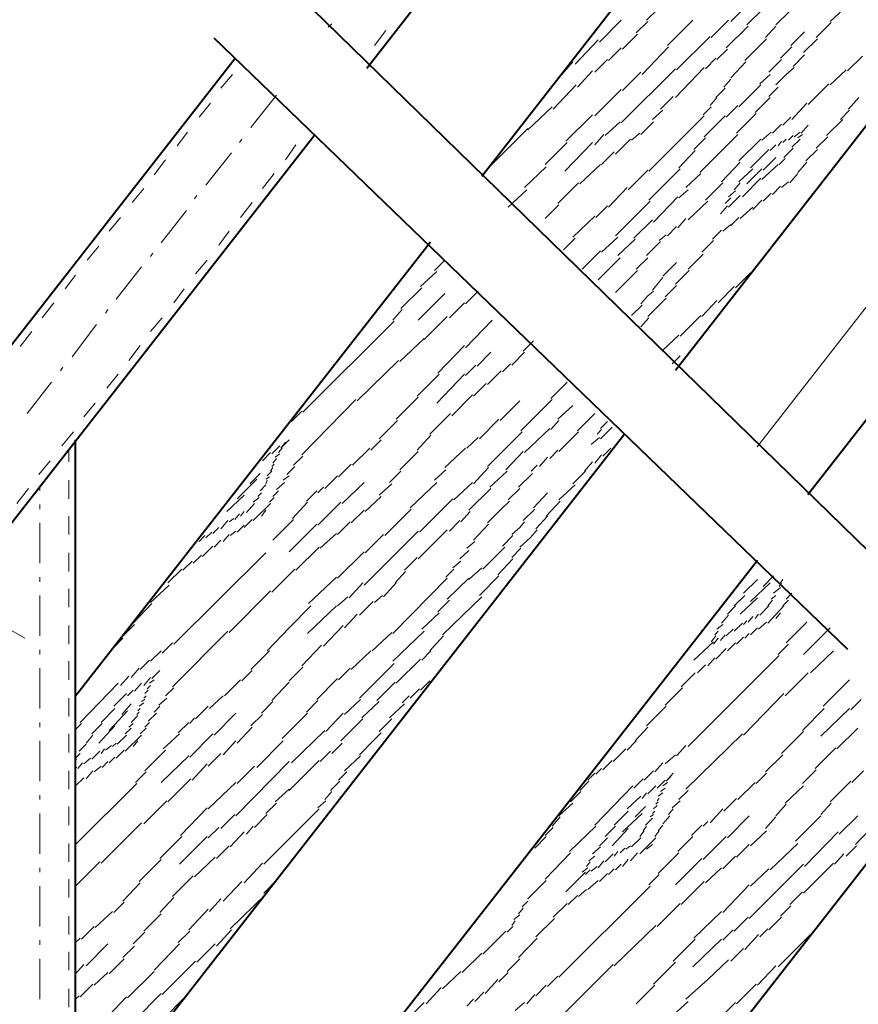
# Model space of a CAD drawing. Header units: millimetres. Extents: x 5545 to 136428, y -146986 to -36607.
# Tile 96 of 105: x 47473 to 47663, y -55594 to -55370. Entities that reach past the tile are written whole.
import ezdxf

# ---------------------------------------------------------------- set-up
doc = ezdxf.new("R2010")
doc.units = ezdxf.units.MM
doc.header["$LTSCALE"] = 8
doc.linetypes.add('DASHED2', pattern=[37.5, 25, -12.5])
doc.layers.add('1', color=7, linetype='Continuous')

msp = doc.modelspace()

# ---------------------------------------------------------------- linework, layer by layer
at = {"color": 7, "linetype": 'DASHED2', "lineweight": 40}
for p, q in [((47530.123, -55358.808), (47762.832, -55585.926)), ((47516.858, -55374.357), (47754.456, -55603.711))]:
    msp.add_line(p, q, dxfattribs=at)
at = {"layer": '1', "color": 7, "lineweight": 40}
for points in [[(48054.701, -54736.461), (47551.653, -55381.33)], [(47577.727, -55405.757), (47766.308, -55163.943)], [(47621.704, -55449.816), (47766.308, -55264.265)], [(47651.804, -55478.082), (47766.308, -55331.321)], [(47521.738, -55379.067), (47096.796, -55923.823)], [(47539.683, -55396.586), (47121.418, -55932.205)], [(47485.511, -55523.845), (47566.115, -55420.676)], [(47485.511, -55624.167), (47610.218, -55464.201)], [(47485.511, -55825.597), (47485.511, -55465.695)], [(47485.511, -55691.223), (47640.35, -55493.021)], [(47485.511, -55792.069), (47685.243, -55536.142)]]:
    msp.add_lwpolyline(points, dxfattribs=at)
at = {"layer": '1', "color": 7, "lineweight": 5}
for points in [[(47640.252, -55467.225), (47943.378, -55078.551)], [(47615.17, -55370.35), (47617.79, -55367.73)], [(47634.292, -55370.611), (47637.697, -55367.206)], [(47637.959, -55371.397), (47641.626, -55367.73)], [(47644.507, -55371.397), (47647.651, -55368.254)], [(47656.818, -55370.611), (47659.7, -55367.992)], [(47604.431, -55375.326), (47609.408, -55370.35)], [(47612.813, -55373.231), (47615.432, -55370.611)], [(47619.885, -55376.112), (47625.648, -55370.35)], [(47629.839, -55374.279), (47633.768, -55370.35)], [(47543.661, -55371.135), (47542.876, -55371.921)], [(47633.244, -55376.636), (47638.221, -55371.659)], [(47642.15, -55374.279), (47644.507, -55371.659)], [(47647.912, -55376.112), (47651.056, -55372.969)], [(47653.675, -55374.279), (47657.08, -55370.873)], [(47598.93, -55380.303), (47604.169, -55374.802)], [(47609.67, -55376.898), (47613.075, -55373.493)], [(47621.981, -55381.613), (47629.577, -55374.017)], [(47640.578, -55376.374), (47642.412, -55374.541)], [(47650.794, -55377.684), (47653.937, -55374.541)], [(47606.526, -55379.517), (47609.408, -55376.636)], [(47614.123, -55382.661), (47620.147, -55376.374)], [(47631.148, -55379.255), (47633.506, -55376.898)], [(47637.435, -55379.517), (47640.578, -55376.374)], [(47645.555, -55378.993), (47648.174, -55376.374)], [(47603.383, -55382.137), (47606.264, -55379.255)], [(47628.529, -55381.351), (47630.887, -55378.993)], [(47644.507, -55380.565), (47645.817, -55379.255)], [(47648.436, -55380.827), (47651.056, -55378.208)], [(47660.747, -55381.875), (47664.153, -55378.47)], [(47595.001, -55383.708), (47598.406, -55379.779)], [(47599.454, -55385.542), (47602.859, -55381.875)], [(47609.408, -55393.662), (47621.719, -55381.351)], [(47621.719, -55387.899), (47628.267, -55381.089)], [(47634.292, -55383.446), (47637.697, -55379.779)], [(47642.936, -55382.137), (47644.507, -55380.565)], [(47646.865, -55382.661), (47648.698, -55381.089)], [(47656.818, -55385.018), (47660.485, -55381.613)], [(47609.67, -55386.328), (47613.861, -55382.137)], [(47632.72, -55385.542), (47634.292, -55383.708)], [(47640.84, -55384.756), (47643.198, -55382.661)], [(47644.507, -55385.018), (47646.865, -55382.661)], [(47593.953, -55390.519), (47599.192, -55385.018)], [(47603.383, -55392.09), (47609.408, -55386.066)], [(47630.887, -55387.899), (47632.982, -55385.804)], [(47636.125, -55389.995), (47641.102, -55385.018)], [(47642.936, -55387.637), (47645.031, -55385.542)], [(47651.842, -55389.471), (47656.556, -55384.756)], [(47531.088, -55387.375), (47525.326, -55394.71)], [(47618.314, -55390.519), (47621.195, -55387.637)], [(47629.577, -55389.733), (47631.148, -55387.899)], [(47639.792, -55391.305), (47643.198, -55387.899)], [(47661.009, -55390.519), (47663.367, -55387.899)], [(47588.191, -55395.234), (47593.691, -55389.995)], [(47616.48, -55392.876), (47618.837, -55390.781)], [(47628.005, -55391.828), (47629.839, -55389.995)], [(47633.244, -55392.352), (47635.863, -55389.733)], [(47648.174, -55392.876), (47651.58, -55389.209)], [(47659.176, -55392.876), (47661.271, -55390.781)], [(47596.835, -55397.853), (47602.859, -55391.828)], [(47615.694, -55404.663), (47628.267, -55392.09)], [(47628.267, -55396.805), (47632.982, -55392.09)], [(47635.601, -55396.019), (47640.054, -55391.566)], [(47646.079, -55394.186), (47647.912, -55392.352)], [(47656.033, -55396.543), (47659.7, -55392.876)], [(47578.761, -55404.401), (47588.191, -55394.972)], [(47605.741, -55396.543), (47609.146, -55393.4)], [(47613.861, -55396.281), (47616.742, -55393.4)], [(47643.721, -55396.019), (47645.817, -55393.924)], [(47650.27, -55396.019), (47651.842, -55394.186)], [(47523.23, -55397.329), (47522.706, -55398.115)], [(47603.383, -55398.639), (47605.479, -55396.281)], [(47608.098, -55400.734), (47611.503, -55397.329)], [(47611.765, -55397.591), (47613.599, -55396.019)], [(47625.91, -55399.687), (47628.529, -55397.067)], [(47627.219, -55404.925), (47635.863, -55396.281)], [(47636.125, -55402.306), (47641.102, -55397.329)], [(47641.364, -55397.591), (47643.46, -55395.757)], [(47646.079, -55398.115), (47646.865, -55397.329)], [(47647.389, -55397.591), (47648.436, -55396.543)], [(47648.174, -55399.163), (47650.008, -55397.329)], [(47648.698, -55396.805), (47650.008, -55395.757)], [(47649.484, -55397.067), (47650.532, -55396.281)], [(47653.675, -55399.425), (47656.294, -55396.805)], [(47592.12, -55403.092), (47597.097, -55398.115)], [(47596.573, -55404.663), (47602.859, -55398.115)], [(47638.745, -55403.878), (47642.936, -55399.687)], [(47643.198, -55399.948), (47644.507, -55398.639)], [(47645.031, -55398.901), (47645.817, -55397.853)], [(47646.341, -55401.52), (47648.436, -55399.425)], [(47651.318, -55402.306), (47653.937, -55399.687)], [(47520.873, -55400.472), (47515.11, -55407.807)], [(47604.955, -55403.092), (47607.836, -55400.21)], [(47622.505, -55403.878), (47626.172, -55399.948)], [(47641.626, -55404.401), (47644.507, -55401.52)], [(47645.293, -55403.092), (47646.603, -55401.782)], [(47587.405, -55408.33), (47592.382, -55403.616)], [(47599.978, -55407.545), (47604.693, -55403.092)], [(47615.694, -55411.212), (47622.766, -55404.139)], [(47632.196, -55407.021), (47636.387, -55402.568)], [(47636.125, -55407.021), (47639.269, -55404.139)], [(47637.959, -55407.545), (47641.364, -55404.139)], [(47641.364, -55406.497), (47645.031, -55403.092)], [(47649.484, -55404.925), (47651.58, -55402.568)], [(47610.979, -55408.854), (47615.432, -55404.401)], [(47624.076, -55408.33), (47627.481, -55405.187)], [(47636.911, -55410.426), (47641.102, -55406.235)], [(47647.651, -55407.283), (47649.484, -55405.187)], [(47595.001, -55411.998), (47599.716, -55407.283)], [(47606.526, -55412.783), (47610.717, -55408.33)], [(47628.529, -55411.212), (47632.458, -55407.283)], [(47635.078, -55408.854), (47636.387, -55407.283)], [(47643.721, -55409.902), (47645.555, -55408.069)], [(47645.817, -55408.33), (47647.389, -55407.021)], [(47513.015, -55410.164), (47512.491, -55410.95)], [(47583.738, -55412.783), (47587.929, -55408.854)], [(47616.742, -55416.189), (47622.243, -55410.426)], [(47622.505, -55410.688), (47624.6, -55408.854)], [(47632.982, -55411.998), (47634.292, -55410.688)], [(47633.768, -55410.426), (47635.339, -55409.116)], [(47633.768, -55412.783), (47636.387, -55410.164)], [(47641.626, -55411.474), (47643.46, -55409.64)], [(47592.12, -55415.403), (47595.263, -55412.26)], [(47603.645, -55415.141), (47606.264, -55412.521)], [(47608.098, -55419.332), (47615.956, -55411.474)], [(47624.6, -55415.665), (47629.053, -55411.474)], [(47631.934, -55414.355), (47633.506, -55412.521)], [(47636.387, -55415.403), (47639.269, -55412.783)], [(47639.269, -55413.307), (47641.364, -55411.212)], [(47510.657, -55413.569), (47504.895, -55420.903)], [(47598.406, -55419.594), (47603.383, -55414.879)], [(47622.243, -55417.498), (47624.076, -55415.403)], [(47634.292, -55416.974), (47636.125, -55415.141)], [(47612.289, -55419.856), (47616.48, -55415.665)], [(47619.885, -55419.332), (47621.981, -55417.236)], [(47632.458, -55418.284), (47634.292, -55416.712)], [(47596.311, -55422.475), (47598.93, -55419.856)], [(47604.955, -55422.999), (47608.622, -55419.594)], [(47618.052, -55420.38), (47619.623, -55419.07)], [(47630.101, -55420.118), (47632.196, -55418.022)], [(47608.622, -55423.785), (47612.551, -55420.118)], [(47615.17, -55423.785), (47618.314, -55420.642)], [(47627.743, -55422.999), (47630.363, -55420.38)], [(47503.061, -55423.261), (47502.537, -55424.047)], [(47600.502, -55426.928), (47604.693, -55422.737)], [(47604.169, -55429.285), (47609.146, -55424.309)], [(47612.813, -55426.928), (47615.432, -55424.309)], [(47624.6, -55426.928), (47628.005, -55423.523)], [(47500.442, -55426.404), (47494.679, -55433.738)], [(47566.974, -55427.19), (47569.331, -55424.833)], [(47618.837, -55428.5), (47621.981, -55425.356)], [(47563.831, -55430.857), (47567.498, -55427.452)], [(47608.098, -55432.167), (47611.503, -55428.762)], [(47611.503, -55428.762), (47613.075, -55427.19)], [(47616.48, -55431.643), (47618.837, -55428.762)], [(47621.719, -55430.333), (47624.862, -55427.19)], [(47635.339, -55431.119), (47638.745, -55427.714)], [(47559.378, -55435.834), (47564.092, -55431.119)], [(47619.361, -55433.215), (47621.981, -55430.595)], [(47631.41, -55434.524), (47635.078, -55430.857)], [(47563.307, -55438.453), (47569.331, -55432.429)], [(47574.046, -55434.786), (47576.927, -55431.905)], [(47613.861, -55434.786), (47615.432, -55432.953)], [(47615.432, -55432.953), (47616.742, -55431.905)], [(47570.379, -55437.929), (47573.784, -55434.524)], [(47611.765, -55437.406), (47614.123, -55435.048)], [(47615.432, -55437.667), (47617.79, -55435.31)], [(47617.79, -55435.31), (47619.623, -55433.476)], [(47627.743, -55437.667), (47631.148, -55434)], [(47492.845, -55436.096), (47492.322, -55436.882)], [(47557.544, -55438.453), (47559.64, -55436.096)], [(47564.616, -55442.906), (47569.855, -55437.667)], [(47622.766, -55442.12), (47627.481, -55437.406)], [(47490.226, -55439.501), (47484.725, -55446.835)], [(47537.113, -55459.408), (47557.806, -55438.715)], [(47574.046, -55444.74), (47580.071, -55438.453)], [(47613.861, -55440.025), (47615.694, -55437.929)], [(47618.837, -55445.264), (47622.505, -55441.858)], [(47559.116, -55447.883), (47564.616, -55442.644)], [(47567.76, -55450.502), (47573.784, -55444.216)], [(47587.143, -55445.526), (47589.5, -55443.168)], [(47576.665, -55448.931), (47579.809, -55445.788)], [(47584.524, -55448.669), (47587.405, -55445.788)], [(47620.933, -55448.407), (47622.766, -55446.573)], [(47549.424, -55456.789), (47558.854, -55447.621)], [(47574.046, -55451.026), (47576.404, -55448.669)], [(47582.428, -55450.24), (47584.262, -55448.407)], [(47482.63, -55449.193), (47482.106, -55449.979)], [(47563.045, -55455.741), (47568.022, -55450.764)], [(47567.498, -55457.313), (47573.784, -55450.764)], [(47579.023, -55453.122), (47582.166, -55449.979)], [(47480.011, -55452.598), (47474.51, -55459.67)], [(47575.88, -55455.741), (47578.761, -55452.86)], [(47593.429, -55456.265), (47597.097, -55452.598)], [(47570.903, -55460.194), (47575.618, -55455.479)], [(47536.851, -55469.1), (47549.162, -55456.527)], [(47558.33, -55460.98), (47563.307, -55456.003)], [(47581.904, -55461.242), (47586.357, -55456.789)], [(47586.619, -55463.599), (47593.691, -55456.527)], [(47595.001, -55460.98), (47598.406, -55457.837)], [(47534.494, -55461.504), (47536.851, -55459.146)], [(47565.926, -55464.385), (47570.641, -55459.67)], [(47599.454, -55463.599), (47603.383, -55459.67)], [(47554.401, -55465.433), (47558.592, -55461.242)], [(47577.189, -55465.433), (47581.642, -55460.98)], [(47593.429, -55463.337), (47595.263, -55461.242)], [(47604.693, -55463.075), (47606.264, -55461.504)], [(47563.045, -55468.052), (47566.188, -55464.647)], [(47579.023, -55471.719), (47586.881, -55463.861)], [(47587.405, -55468.576), (47593.168, -55463.075)], [(47595.263, -55468.314), (47599.716, -55463.861)], [(47603.907, -55464.385), (47604.955, -55463.337)], [(47604.693, -55465.433), (47607.312, -55462.813)], [(47532.136, -55467.528), (47533.97, -55465.695)], [(47532.136, -55467.528), (47533.184, -55466.219)], [(47552.567, -55468.052), (47554.925, -55465.695)], [(47574.308, -55467.528), (47576.927, -55465.171)], [(47602.597, -55466.743), (47604.431, -55465.171)], [(47527.945, -55470.41), (47529.779, -55468.576)], [(47530.041, -55468.838), (47531.874, -55467.004)], [(47530.826, -55469.624), (47531.874, -55468.838)], [(47531.612, -55468.576), (47532.398, -55467.528)], [(47548.376, -55471.457), (47552.305, -55467.528)], [(47559.116, -55472.505), (47563.307, -55468.314)], [(47569.331, -55471.981), (47574.046, -55467.528)], [(47583.214, -55472.505), (47587.143, -55468.314)], [(47593.168, -55469.886), (47595.001, -55468.052)], [(47603.383, -55470.934), (47604.955, -55469.1)], [(47605.217, -55469.362), (47607.05, -55467.528)], [(47607.312, -55468.052), (47608.098, -55467.004)], [(47526.635, -55471.195), (47527.683, -55469.886)], [(47530.041, -55471.719), (47530.564, -55471.195)], [(47530.303, -55470.934), (47531.088, -55469.886)], [(47535.017, -55471.457), (47537.113, -55469.362)], [(47545.233, -55474.077), (47548.114, -55471.195)], [(47590.81, -55471.719), (47592.644, -55469.624)], [(47601.026, -55472.767), (47602.859, -55470.672)], [(47525.064, -55475.648), (47527.421, -55473.291)], [(47528.993, -55473.815), (47530.041, -55472.767)], [(47529.779, -55472.767), (47530.303, -55471.981)], [(47533.446, -55473.553), (47535.279, -55471.719)], [(47556.758, -55475.386), (47559.378, -55472.767)], [(47566.974, -55474.863), (47569.593, -55472.505)], [(47575.88, -55475.648), (47579.285, -55471.981)], [(47579.547, -55476.434), (47583.476, -55472.767)], [(47586.095, -55476.434), (47589.238, -55473.291)], [(47588.977, -55472.767), (47590.286, -55471.457)], [(47598.406, -55475.648), (47601.288, -55472.767)], [(47522.182, -55479.054), (47526.635, -55474.601)], [(47527.421, -55477.22), (47528.731, -55475.91)], [(47528.731, -55474.601), (47529.517, -55474.077)], [(47528.731, -55475.648), (47528.993, -55474.863)], [(47531.088, -55476.958), (47532.922, -55475.386)], [(47532.66, -55474.863), (47533.97, -55473.815)], [(47542.09, -55476.696), (47544.971, -55473.815)], [(47546.019, -55480.101), (47550.996, -55475.386)], [(47554.401, -55478.268), (47557.282, -55475.648)], [(47561.473, -55481.149), (47567.498, -55475.386)], [(47571.427, -55479.316), (47575.618, -55475.386)], [(47595.263, -55479.316), (47598.93, -55475.91)], [(47477.391, -55477.22), (47477.391, -55476.172)], [(47526.897, -55478.53), (47527.683, -55477.744)], [(47530.303, -55478.53), (47531.612, -55477.22)], [(47537.899, -55479.577), (47540.256, -55477.22)], [(47540.518, -55477.744), (47541.828, -55476.434)], [(47574.832, -55481.673), (47579.809, -55476.696)], [(47583.738, -55479.316), (47586.357, -55476.696)], [(47589.5, -55481.149), (47592.644, -55477.744)], [(47419.503, -55479.577), (47473.986, -55510.748)], [(47477.391, -55481.411), (47477.391, -55480.363)], [(47519.825, -55481.935), (47523.754, -55478.268)], [(47524.278, -55482.197), (47526.112, -55480.101)], [(47525.85, -55479.839), (47527.159, -55478.792)], [(47525.85, -55484.03), (47529.779, -55480.101)], [(47529.517, -55479.839), (47530.564, -55478.792)], [(47534.755, -55483.507), (47538.161, -55479.839)], [(47540.518, -55485.078), (47545.757, -55479.839)], [(47551.258, -55481.935), (47554.925, -55478.53)], [(47563.569, -55486.65), (47571.165, -55479.054)], [(47582.166, -55481.411), (47584, -55479.577)], [(47592.382, -55482.983), (47595.525, -55479.577)], [(47521.659, -55483.768), (47522.706, -55482.459)], [(47522.968, -55482.983), (47523.754, -55481.935)], [(47527.683, -55482.983), (47528.731, -55481.673)], [(47548.114, -55484.554), (47550.996, -55481.673)], [(47555.71, -55487.436), (47561.735, -55481.411)], [(47572.998, -55484.292), (47575.094, -55481.935)], [(47579.023, -55484.554), (47582.166, -55481.411)], [(47587.143, -55484.03), (47589.762, -55481.411)], [(47477.391, -55493.722), (47477.391, -55484.554)], [(47518.515, -55485.864), (47520.087, -55484.03)], [(47520.349, -55484.292), (47521.397, -55483.507)], [(47523.754, -55485.602), (47525.588, -55483.768)], [(47530.303, -55488.483), (47535.017, -55483.768)], [(47533.97, -55491.103), (47540.256, -55484.816)], [(47544.971, -55487.174), (47547.852, -55484.292)], [(47570.379, -55486.388), (47572.736, -55484.03)], [(47575.88, -55488.483), (47579.285, -55484.816)], [(47586.357, -55485.602), (47587.405, -55484.292)], [(47590.024, -55485.864), (47592.644, -55482.983)], [(47514.062, -55486.912), (47514.324, -55486.912)], [(47515.11, -55487.959), (47516.42, -55486.65)], [(47516.682, -55486.912), (47517.991, -55485.602)], [(47520.611, -55487.436), (47521.921, -55486.388)], [(47522.182, -55486.65), (47523.754, -55485.078)], [(47541.042, -55490.317), (47544.709, -55486.912)], [(47550.996, -55498.699), (47563.307, -55486.388)], [(47563.307, -55492.674), (47569.855, -55486.126)], [(47584.524, -55487.174), (47586.357, -55485.602)], [(47588.715, -55487.959), (47590.286, -55486.126)], [(47512.229, -55489.793), (47513.539, -55487.959)], [(47513.539, -55488.745), (47514.848, -55487.436)], [(47516.944, -55490.055), (47518.515, -55488.483)], [(47519.039, -55488.745), (47520.349, -55487.174)], [(47551.258, -55491.365), (47555.449, -55487.174)], [(47574.308, -55490.317), (47576.142, -55488.745)], [(47582.428, -55489.793), (47584.786, -55487.436)], [(47586.357, -55490.055), (47588.715, -55487.959)], [(47507.776, -55512.058), (47528.731, -55491.365)], [(47514.324, -55492.15), (47516.682, -55489.793)], [(47535.541, -55495.294), (47540.78, -55490.055)], [(47544.971, -55497.127), (47550.996, -55491.103)], [(47572.736, -55492.674), (47574.832, -55490.841)], [(47577.975, -55495.032), (47582.952, -55490.055)], [(47584.524, -55492.412), (47586.619, -55490.317)], [(47509.871, -55495.294), (47511.967, -55493.198)], [(47512.229, -55493.722), (47514.062, -55491.889)], [(47560.163, -55495.294), (47563.045, -55492.412)], [(47571.165, -55494.77), (47572.998, -55493.198)], [(47581.38, -55496.341), (47584.786, -55492.674)], [(47506.466, -55498.175), (47509.609, -55495.032)], [(47530.041, -55500.271), (47535.279, -55495.032)], [(47558.068, -55498.175), (47560.425, -55495.556)], [(47569.593, -55496.865), (47571.427, -55495.032)], [(47574.832, -55497.389), (47577.713, -55494.77)], [(47477.391, -55497.913), (47477.391, -55496.865)], [(47538.423, -55502.89), (47544.709, -55496.865)], [(47547.59, -55501.58), (47550.734, -55498.175)], [(47555.449, -55501.318), (47558.33, -55498.175)], [(47557.544, -55509.7), (47569.855, -55497.127)], [(47569.855, -55501.842), (47574.832, -55497.127)], [(47577.189, -55501.056), (47581.642, -55496.603)], [(47637.173, -55500.532), (47640.316, -55497.389)], [(47638.745, -55502.366), (47643.198, -55498.175)], [(47641.626, -55498.961), (47643.983, -55496.603)], [(47645.293, -55498.961), (47645.817, -55498.175)], [(47645.555, -55498.175), (47646.079, -55497.389)], [(47502.537, -55502.628), (47506.728, -55498.699)], [(47520.349, -55509.438), (47529.779, -55500.009)], [(47643.983, -55500.532), (47645.555, -55499.223)], [(47477.391, -55510.224), (47477.391, -55501.056)], [(47544.971, -55503.414), (47547.328, -55501.318)], [(47549.948, -55505.509), (47553.091, -55502.366)], [(47553.353, -55502.628), (47555.187, -55501.056)], [(47567.76, -55504.723), (47570.379, -55502.104)], [(47568.807, -55509.962), (47577.713, -55501.318)], [(47635.078, -55503.414), (47637.435, -55501.056)], [(47636.387, -55505.247), (47640.316, -55501.58)], [(47642.674, -55503.414), (47643.721, -55502.104)], [(47643.46, -55501.842), (47644.507, -55501.056)], [(47646.079, -55503.414), (47647.389, -55502.104)], [(47646.865, -55501.842), (47648.174, -55500.532)], [(47498.608, -55507.343), (47502.799, -55502.89)], [(47533.97, -55508.391), (47538.946, -55503.414)], [(47538.161, -55509.7), (47544.709, -55503.414)], [(47564.092, -55508.653), (47568.022, -55504.985)], [(47633.506, -55505.247), (47635.339, -55503.414)], [(47640.84, -55505.509), (47642.936, -55503.414)], [(47642.674, -55507.343), (47646.341, -55503.414)], [(47644.507, -55506.295), (47645.555, -55504.985)], [(47546.543, -55508.391), (47549.424, -55505.247)], [(47632.196, -55507.343), (47633.768, -55505.509)], [(47637.173, -55507.605), (47637.959, -55506.819)], [(47638.221, -55507.081), (47639.269, -55505.771)], [(47639.792, -55506.295), (47640.578, -55505.247)], [(47640.578, -55508.653), (47642.412, -55507.081)], [(47646.865, -55511.796), (47651.58, -55507.081)], [(47495.989, -55510.486), (47498.87, -55507.605)], [(47507.514, -55521.749), (47520.087, -55509.176)], [(47528.993, -55513.629), (47533.97, -55508.391)], [(47541.828, -55512.582), (47546.281, -55507.867)], [(47552.829, -55513.629), (47557.282, -55509.438)], [(47557.544, -55515.987), (47564.616, -55509.176)], [(47630.625, -55509.962), (47631.41, -55509.176)], [(47631.148, -55508.653), (47632.458, -55507.605)], [(47633.244, -55510.224), (47634.816, -55508.653)], [(47635.078, -55509.176), (47636.911, -55507.343)], [(47638.745, -55509.962), (47640.316, -55508.391)], [(47650.794, -55514.415), (47656.818, -55508.391)], [(47494.155, -55512.844), (47496.251, -55510.748)], [(47565.926, -55513.629), (47569.069, -55510.224)], [(47625.91, -55515.725), (47630.363, -55511.534)], [(47629.839, -55511.534), (47630.887, -55510.224)], [(47630.363, -55512.058), (47631.41, -55510.748)], [(47631.934, -55511.272), (47632.982, -55509.962)], [(47635.601, -55512.058), (47637.173, -55510.486)], [(47637.435, -55510.748), (47638.483, -55509.7)], [(47477.391, -55514.415), (47477.391, -55513.367)], [(47502.537, -55515.987), (47504.895, -55513.629)], [(47505.157, -55514.153), (47507.514, -55511.796)], [(47525.326, -55517.82), (47529.517, -55513.629)], [(47536.851, -55517.035), (47541.304, -55512.32)], [(47548.114, -55517.82), (47552.567, -55513.629)], [(47564.092, -55515.725), (47566.188, -55513.629)], [(47630.887, -55515.463), (47633.244, -55513.105)], [(47633.506, -55513.629), (47635.339, -55511.796)], [(47645.031, -55514.415), (47647.389, -55512.058)], [(47652.365, -55518.606), (47657.604, -55513.629)], [(47500.18, -55517.82), (47502.275, -55515.725)], [(47558.33, -55520.964), (47563.831, -55515.463)], [(47624.6, -55535.37), (47645.293, -55514.677)], [(47629.053, -55517.035), (47630.625, -55515.201)], [(47477.391, -55526.726), (47477.391, -55517.558)], [(47498.084, -55519.654), (47499.918, -55517.558)], [(47502.799, -55519.916), (47504.633, -55518.082)], [(47523.23, -55520.44), (47525.588, -55518.082)], [(47533.97, -55520.44), (47537.113, -55517.296)], [(47545.233, -55520.178), (47547.852, -55517.558)], [(47549.948, -55524.369), (47557.806, -55516.511)], [(47626.696, -55518.606), (47628.529, -55516.773)], [(47495.727, -55521.487), (47497.56, -55519.392)], [(47500.966, -55521.487), (47502.537, -55519.654)], [(47502.275, -55520.964), (47503.323, -55520.178)], [(47502.799, -55519.916), (47504.109, -55518.606)], [(47519.301, -55523.845), (47522.968, -55520.178)], [(47540.256, -55524.631), (47544.971, -55519.916)], [(47563.831, -55522.535), (47565.926, -55520.44)], [(47566.188, -55520.702), (47566.712, -55520.178)], [(47623.028, -55521.749), (47626.172, -55518.606)], [(47646.603, -55523.845), (47651.842, -55518.606)], [(47655.247, -55526.202), (47661.271, -55520.178)], [(47486.559, -55529.869), (47495.203, -55520.964)], [(47497.298, -55523.845), (47498.608, -55522.535)], [(47498.87, -55522.797), (47500.442, -55520.964)], [(47501.227, -55523.321), (47502.013, -55522.535)], [(47501.751, -55522.273), (47502.537, -55521.487)], [(47505.942, -55523.845), (47507.776, -55522.011)], [(47530.041, -55524.893), (47533.97, -55520.702)], [(47553.877, -55524.893), (47558.068, -55520.702)], [(47561.473, -55524.369), (47563.569, -55522.273)], [(47619.361, -55525.94), (47623.29, -55522.011)], [(47494.155, -55526.202), (47497.036, -55523.321)], [(47500.442, -55525.155), (47501.227, -55524.631)], [(47500.966, -55524.369), (47501.489, -55523.845)], [(47504.371, -55525.94), (47506.204, -55524.369)], [(47515.896, -55526.726), (47519.039, -55523.845)], [(47537.899, -55527.512), (47540.518, -55524.893)], [(47546.543, -55528.036), (47550.21, -55524.631)], [(47559.64, -55525.417), (47561.211, -55523.845)], [(47637.173, -55532.751), (47646.341, -55523.321)], [(47661.533, -55526.988), (47663.891, -55524.631)], [(47491.274, -55529.869), (47494.417, -55526.726)], [(47493.107, -55531.703), (47497.298, -55527.25)], [(47495.989, -55528.036), (47498.084, -55525.678)], [(47499.656, -55527.25), (47500.18, -55526.726)], [(47499.918, -55526.202), (47500.966, -55525.417)], [(47503.323, -55527.512), (47504.633, -55526.202)], [(47512.753, -55529.084), (47515.634, -55526.202)], [(47527.683, -55527.774), (47530.303, -55525.155)], [(47550.472, -55528.822), (47554.401, -55525.155)], [(47556.758, -55528.822), (47560.163, -55525.678)], [(47615.17, -55530.655), (47619.623, -55526.202)], [(47650.532, -55531.703), (47655.509, -55526.726)], [(47654.723, -55533.013), (47661.271, -55526.726)], [(47498.084, -55529.869), (47499.656, -55528.298)], [(47499.394, -55528.036), (47499.918, -55527.512)], [(47502.013, -55529.608), (47503.847, -55527.774)], [(47511.443, -55530.131), (47512.491, -55528.822)], [(47516.944, -55532.751), (47521.921, -55527.774)], [(47525.326, -55530.655), (47527.945, -55528.036)], [(47532.398, -55533.537), (47538.161, -55527.774)], [(47542.352, -55531.965), (47546.281, -55527.774)], [(47545.757, -55534.06), (47550.734, -55529.084)], [(47554.401, -55531.965), (47557.282, -55529.084)], [(47477.391, -55530.917), (47477.391, -55529.869)], [(47485.511, -55531.441), (47486.821, -55530.131)], [(47489.178, -55532.489), (47491.536, -55530.131)], [(47490.75, -55534.584), (47494.417, -55530.655)], [(47496.775, -55532.489), (47498.084, -55531.179)], [(47497.56, -55530.917), (47498.608, -55530.131)], [(47500.18, -55532.489), (47501.489, -55531.179)], [(47501.227, -55530.917), (47502.275, -55529.869)], [(47508.824, -55532.227), (47511.181, -55529.869)], [(47522.182, -55534.584), (47525.588, -55530.917)], [(47534.494, -55539.037), (47542.09, -55531.703)], [(47612.551, -55534.06), (47615.432, -55530.917)], [(47658.39, -55535.894), (47663.105, -55531.179)], [(47477.391, -55543.228), (47477.391, -55534.06)], [(47487.869, -55534.584), (47489.44, -55532.751)], [(47494.941, -55534.846), (47497.036, -55532.751)], [(47496.775, -55536.418), (47500.442, -55532.751)], [(47498.608, -55535.37), (47499.656, -55534.06)], [(47505.418, -55535.894), (47509.086, -55532.489)], [(47511.443, -55537.728), (47516.682, -55532.489)], [(47519.039, -55537.204), (47521.921, -55534.06)], [(47526.635, -55540.085), (47532.66, -55534.06)], [(47549.948, -55537.204), (47553.091, -55534.06)], [(47553.091, -55534.06), (47554.925, -55532.227)], [(47610.717, -55536.156), (47612.813, -55534.06)], [(47624.076, -55545.062), (47636.911, -55532.489)], [(47645.817, -55536.942), (47650.794, -55531.965)], [(47486.297, -55536.418), (47487.869, -55534.846)], [(47491.274, -55536.942), (47492.06, -55535.894)], [(47492.322, -55536.156), (47493.631, -55535.108)], [(47493.893, -55535.37), (47494.679, -55534.584)], [(47494.679, -55537.99), (47496.513, -55536.156)], [(47501.227, -55540.871), (47505.942, -55536.156)], [(47543.661, -55536.942), (47546.019, -55534.584)], [(47607.574, -55538.775), (47610.455, -55535.894)], [(47621.981, -55537.466), (47624.076, -55535.108)], [(47653.413, -55540.347), (47658.128, -55535.632)], [(47485.511, -55537.99), (47486.559, -55536.942)], [(47485.511, -55538.251), (47485.773, -55538.251)], [(47487.345, -55539.299), (47488.916, -55537.99)], [(47489.178, -55538.251), (47491.012, -55536.418)], [(47493.107, -55539.037), (47494.417, -55537.728)], [(47504.895, -55543.49), (47511.181, -55537.466)], [(47515.634, -55539.823), (47518.515, -55536.942)], [(47533.97, -55545.324), (47540.78, -55538.513)], [(47541.042, -55538.775), (47543.399, -55536.418)], [(47546.543, -55540.871), (47550.21, -55537.466)], [(47605.217, -55540.609), (47607.312, -55538.513)], [(47619.361, -55539.299), (47621.719, -55537.204)], [(47642.15, -55541.133), (47646.079, -55537.204)], [(47485.511, -55540.085), (47485.773, -55540.085)], [(47486.035, -55540.347), (47487.083, -55539.037)], [(47489.702, -55541.133), (47491.274, -55539.823)], [(47491.536, -55540.085), (47492.845, -55538.775)], [(47511.967, -55542.966), (47515.372, -55539.299)], [(47521.921, -55551.086), (47533.97, -55538.775)], [(47522.182, -55543.752), (47526.112, -55539.823)], [(47603.645, -55541.657), (47604.955, -55540.347)], [(47617.004, -55541.133), (47618.837, -55539.037)], [(47650.532, -55543.752), (47653.675, -55540.609)], [(47485.511, -55544.276), (47487.345, -55542.442)], [(47487.869, -55542.704), (47489.44, -55540.871)], [(47499.132, -55543.49), (47501.489, -55541.133)], [(47506.466, -55547.943), (47511.705, -55542.704)], [(47545.233, -55542.966), (47547.067, -55541.133)], [(47601.811, -55542.966), (47603.383, -55541.395)], [(47612.289, -55544.8), (47614.384, -55542.704)], [(47614.646, -55542.966), (47616.742, -55540.871)], [(47617.528, -55544.8), (47619.361, -55542.966)], [(47619.623, -55543.228), (47621.195, -55541.395)], [(47619.623, -55543.228), (47620.671, -55542.181)], [(47640.054, -55543.752), (47642.412, -55541.395)], [(47661.795, -55543.49), (47664.415, -55540.871)], [(47485.511, -55557.635), (47499.394, -55543.752)], [(47515.634, -55549.515), (47521.921, -55543.49)], [(47530.826, -55547.943), (47533.97, -55545.062)], [(47543.399, -55545.324), (47545.495, -55543.228)], [(47599.978, -55545.324), (47602.073, -55543.228)], [(47603.383, -55553.182), (47612.027, -55544.276)], [(47615.432, -55546.11), (47617.266, -55544.276)], [(47618.314, -55545.586), (47619.361, -55544.8)], [(47618.837, -55544.276), (47619.885, -55543.49)], [(47635.863, -55547.419), (47639.792, -55543.49)], [(47646.603, -55548.205), (47650.794, -55544.276)], [(47656.818, -55547.943), (47661.533, -55543.228)], [(47477.391, -55547.419), (47477.391, -55546.372)], [(47542.09, -55547.419), (47543.661, -55545.586)], [(47597.882, -55547.943), (47600.24, -55545.586)], [(47610.717, -55549.515), (47613.861, -55546.633)], [(47614.123, -55547.157), (47615.17, -55545.848)], [(47617.528, -55547.681), (47618.052, -55547.157)], [(47617.79, -55546.633), (47618.837, -55545.848)], [(47622.505, -55547.419), (47624.6, -55545.324)], [(47632.72, -55550.039), (47635.601, -55547.157)], [(47500.966, -55552.92), (47506.204, -55547.681)], [(47509.348, -55555.539), (47515.372, -55549.253)], [(47528.207, -55562.088), (47540.78, -55549.515)], [(47528.731, -55550.563), (47531.088, -55548.205)], [(47540.518, -55549.253), (47542.352, -55547.681)], [(47595.263, -55551.086), (47598.406, -55548.205)], [(47612.551, -55551.348), (47614.908, -55548.991)], [(47616.742, -55549.515), (47617.528, -55548.729)], [(47617.266, -55548.467), (47617.79, -55547.943)], [(47620.147, -55550.824), (47621.195, -55549.515)], [(47620.933, -55549.253), (47622.766, -55547.681)], [(47629.577, -55552.658), (47632.458, -55549.515)], [(47644.507, -55551.086), (47646.865, -55548.467)], [(47654.723, -55550.824), (47657.08, -55548.205)], [(47477.391, -55559.73), (47477.391, -55550.563)], [(47518.515, -55553.968), (47521.659, -55550.824)], [(47526.112, -55553.706), (47528.993, -55550.824)], [(47593.691, -55553.444), (47595.525, -55551.348)], [(47607.836, -55553.182), (47610.979, -55550.039)], [(47609.67, -55554.754), (47614.123, -55550.563)], [(47614.908, -55553.182), (47616.48, -55551.61)], [(47615.956, -55551.348), (47616.742, -55550.824)], [(47616.48, -55550.563), (47617.004, -55550.039)], [(47618.837, -55552.92), (47620.409, -55551.086)], [(47633.506, -55556.063), (47638.483, -55551.086)], [(47642.15, -55553.968), (47644.507, -55551.348)], [(47648.96, -55556.849), (47654.723, -55551.086)], [(47658.914, -55555.277), (47663.105, -55551.086)], [(47491.274, -55561.826), (47500.442, -55552.658)], [(47515.634, -55556.063), (47517.991, -55553.706)], [(47524.278, -55555.277), (47525.85, -55553.444)], [(47592.12, -55555.539), (47593.953, -55553.706)], [(47597.62, -55559.206), (47603.645, -55553.444)], [(47605.741, -55555.801), (47608.098, -55553.444)], [(47607.312, -55557.897), (47610.979, -55553.968)], [(47614.384, -55554.492), (47615.17, -55553.444)], [(47617.79, -55554.492), (47618.837, -55553.182)], [(47625.386, -55555.539), (47627.743, -55553.182)], [(47628.005, -55553.444), (47629.053, -55552.396)], [(47662.581, -55557.635), (47667.296, -55552.658)], [(47504.633, -55560.778), (47509.609, -55555.801)], [(47509.086, -55562.088), (47515.372, -55555.801)], [(47520.611, -55558.159), (47523.754, -55554.754)], [(47589.762, -55558.421), (47592.382, -55555.801)], [(47604.431, -55557.897), (47606.264, -55556.063)], [(47611.765, -55558.159), (47613.861, -55556.063)], [(47613.599, -55555.801), (47614.646, -55554.492)], [(47613.599, -55559.73), (47617.266, -55556.063)], [(47617.004, -55555.801), (47618.052, -55554.492)], [(47622.243, -55559.206), (47625.648, -55555.801)], [(47628.005, -55561.04), (47633.244, -55555.801)], [(47638.745, -55557.897), (47642.412, -55554.492)], [(47651.056, -55562.612), (47658.652, -55554.754)], [(47517.468, -55560.778), (47520.349, -55557.897)], [(47602.859, -55559.73), (47604.693, -55558.159)], [(47609.146, -55559.468), (47610.193, -55558.421)], [(47610.455, -55558.683), (47611.503, -55557.897)], [(47615.17, -55558.683), (47616.48, -55557.635)], [(47635.601, -55560.516), (47638.483, -55557.635)], [(47643.198, -55563.397), (47649.484, -55557.373)], [(47660.485, -55560.254), (47662.843, -55557.897)], [(47512.491, -55564.969), (47517.206, -55560.516)], [(47592.12, -55565.493), (47597.882, -55559.468)], [(47602.073, -55561.302), (47603.383, -55560.254)], [(47605.741, -55561.564), (47607.574, -55559.73)], [(47607.836, -55560.254), (47608.622, -55559.206)], [(47611.503, -55561.302), (47613.075, -55559.468)], [(47617.79, -55564.183), (47622.505, -55559.468)], [(47621.719, -55566.803), (47627.743, -55560.778)], [(47632.458, -55563.136), (47635.339, -55560.254)], [(47657.866, -55562.088), (47659.962, -55559.73)], [(47477.391, -55563.921), (47477.391, -55562.874)], [(47485.511, -55567.065), (47491.012, -55561.564)], [(47499.918, -55566.017), (47504.895, -55561.04)], [(47523.754, -55566.279), (47527.945, -55561.826)], [(47600.502, -55563.921), (47601.811, -55562.874)], [(47601.55, -55562.612), (47602.335, -55561.564)], [(47602.597, -55563.659), (47603.907, -55562.612)], [(47604.169, -55562.874), (47605.479, -55561.302)], [(47606.526, -55564.445), (47607.836, -55563.136)], [(47608.098, -55563.397), (47609.408, -55562.088)], [(47609.67, -55562.612), (47610.979, -55561.04)], [(47628.529, -55566.279), (47632.196, -55562.874)], [(47638.483, -55574.399), (47650.794, -55562.088)], [(47638.745, -55567.065), (47642.936, -55563.136)], [(47650.794, -55568.636), (47657.604, -55561.826)], [(47507.514, -55569.422), (47512.229, -55564.707)], [(47528.207, -55568.636), (47531.612, -55565.231)], [(47596.835, -55568.374), (47601.288, -55563.921)], [(47601.288, -55564.445), (47602.335, -55563.397)], [(47604.431, -55566.017), (47606.264, -55564.183)], [(47615.694, -55566.803), (47618.052, -55564.445)], [(47477.391, -55576.232), (47477.391, -55567.065)], [(47496.251, -55570.47), (47500.18, -55566.279)], [(47519.039, -55570.47), (47523.23, -55566.017)], [(47588.191, -55569.946), (47592.382, -55565.755)], [(47595.263, -55587.758), (47615.956, -55567.065)], [(47601.811, -55567.85), (47604.169, -55565.755)], [(47623.028, -55571.256), (47628.267, -55566.017)], [(47632.458, -55573.089), (47638.483, -55566.803)], [(47504.633, -55573.089), (47507.776, -55569.684)], [(47520.611, -55576.756), (47528.731, -55568.898)], [(47597.359, -55571.256), (47599.454, -55569.16)], [(47599.716, -55569.422), (47601.55, -55567.85)], [(47647.651, -55571.256), (47650.532, -55568.374)], [(47494.155, -55573.089), (47496.513, -55570.732)], [(47515.896, -55572.827), (47518.515, -55569.946)], [(47586.095, -55573.351), (47587.143, -55572.041)], [(47586.881, -55571.779), (47588.191, -55570.47)], [(47593.953, -55574.137), (47597.097, -55570.994)], [(47617.528, -55576.232), (47622.766, -55570.994)], [(47645.555, -55573.875), (47647.912, -55571.518)], [(47489.964, -55576.494), (47493.893, -55572.827)], [(47500.966, -55577.28), (47504.895, -55573.351)], [(47511.181, -55577.018), (47515.634, -55572.303)], [(47585.047, -55574.661), (47586.357, -55573.613)], [(47625.91, -55578.852), (47632.196, -55572.827)], [(47635.078, -55577.28), (47638.221, -55574.137)], [(47642.936, -55577.018), (47645.817, -55574.137)], [(47486.821, -55579.114), (47489.702, -55576.232)], [(47583.476, -55577.542), (47584.786, -55576.232)], [(47584.524, -55575.97), (47585.309, -55574.923)], [(47590.024, -55578.59), (47594.215, -55574.399)], [(47607.836, -55585.138), (47617.266, -55575.97)], [(47498.608, -55580.161), (47501.227, -55577.542)], [(47508.824, -55579.9), (47511.443, -55577.28)], [(47517.468, -55580.685), (47520.873, -55577.018)], [(47577.975, -55582.519), (47583.214, -55577.28)], [(47632.458, -55579.376), (47634.816, -55577.018)], [(47637.435, -55581.471), (47640.578, -55578.066)], [(47640.84, -55578.59), (47642.674, -55576.756)], [(47645.031, -55585.4), (47652.365, -55578.066)], [(47477.391, -55580.423), (47477.391, -55579.376)], [(47485.511, -55579.9), (47486.559, -55578.852)], [(47487.869, -55585.138), (47492.845, -55580.161)], [(47496.251, -55583.305), (47498.87, -55580.685)], [(47503.323, -55586.186), (47509.086, -55580.161)], [(47513.015, -55584.352), (47517.206, -55580.161)], [(47586.095, -55583.305), (47590.286, -55578.852)], [(47621.195, -55584.091), (47626.172, -55579.114)], [(47625.648, -55585.4), (47632.196, -55579.114)], [(47573.26, -55586.71), (47577.713, -55582.257)], [(47634.292, -55584.091), (47637.173, -55581.209)], [(47477.391, -55592.734), (47477.391, -55583.567)], [(47485.511, -55586.972), (47487.345, -55584.876)], [(47493.107, -55586.972), (47496.513, -55583.567)], [(47505.157, -55591.687), (47512.753, -55584.091)], [(47583.476, -55586.448), (47586.357, -55583.567)], [(47595.001, -55597.449), (47607.574, -55584.876)], [(47616.742, -55589.329), (47621.719, -55584.352)], [(47629.053, -55588.282), (47633.768, -55583.829)], [(47640.316, -55589.591), (47644.507, -55585.138)], [(47489.702, -55589.591), (47492.845, -55586.71)], [(47497.298, -55592.473), (47503.323, -55586.448)], [(47568.807, -55590.377), (47572.998, -55586.448)], [(47581.642, -55588.805), (47583.738, -55586.71)], [(47592.644, -55589.853), (47595.001, -55587.496)], [(47486.559, -55592.211), (47489.44, -55589.329)], [(47578.499, -55591.425), (47581.38, -55588.282)], [(47590.024, -55591.949), (47592.382, -55589.591)], [(47612.813, -55593.782), (47617.004, -55589.591)], [(47624.076, -55592.734), (47629.053, -55588.282)], [(47635.601, -55593.782), (47640.054, -55589.329)], [(47485.511, -55592.734), (47486.297, -55591.949)], [(47492.845, -55603.736), (47504.895, -55591.425)], [(47493.107, -55596.402), (47497.036, -55592.211)], [(47504.895, -55597.711), (47510.919, -55591.687)], [(47565.14, -55593.782), (47568.545, -55590.115)], [(47576.142, -55593.258), (47578.237, -55591.163)], [(47587.929, -55593.782), (47589.762, -55591.687)], [(47560.425, -55597.711), (47564.616, -55593.52)], [(47574.308, -55594.306), (47575.88, -55592.734)], [(47585.309, -55595.354), (47587.405, -55593.52)], [(47621.195, -55596.402), (47624.6, -55593.258)], [(47632.72, -55596.14), (47635.339, -55593.52)]]:
    msp.add_lwpolyline(points, dxfattribs=at)
at = {"layer": '1', "color": 7, "lineweight": 18}
for points in [[(47555.972, -55372.707), (47553.353, -55376.112)], [(47521.135, -55382.661), (47518.515, -55385.804)], [(47516.158, -55389.209), (47513.539, -55392.352)], [(47510.919, -55395.757), (47508.562, -55398.901)], [(47535.541, -55398.639), (47533.184, -55402.044)], [(47505.942, -55402.044), (47503.323, -55405.449)], [(47530.564, -55405.187), (47527.945, -55408.592)], [(47500.966, -55408.592), (47498.346, -55411.736)], [(47525.588, -55411.736), (47522.968, -55415.141)], [(47495.727, -55415.141), (47493.107, -55418.284)], [(47520.349, -55418.284), (47517.991, -55421.427)], [(47490.75, -55421.689), (47488.131, -55424.833)], [(47515.372, -55424.833), (47512.753, -55427.976)], [(47485.511, -55428.238), (47483.154, -55431.381)], [(47510.133, -55431.381), (47507.776, -55434.524)], [(47480.534, -55434.524), (47477.915, -55437.929)], [(47505.157, -55437.929), (47502.537, -55441.073)], [(47475.558, -55441.073), (47472.938, -55444.478)], [(47500.18, -55444.216), (47497.56, -55447.621)], [(47495.203, -55450.764), (47492.584, -55453.908)], [(47489.964, -55457.313), (47487.345, -55460.456)], [(47484.987, -55463.861), (47482.368, -55467.004)], [(47483.94, -55470.672), (47483.94, -55467.79)], [(47479.749, -55470.41), (47477.129, -55473.553)], [(47483.94, -55479.054), (47483.94, -55474.863)], [(47474.772, -55476.696), (47472.152, -55480.101)], [(47483.94, -55487.174), (47483.94, -55482.983)], [(47483.94, -55495.556), (47483.94, -55491.365)], [(47483.94, -55503.676), (47483.94, -55499.485)], [(47483.94, -55512.058), (47483.94, -55507.867)], [(47483.94, -55520.178), (47483.94, -55515.987)], [(47483.94, -55528.56), (47483.94, -55524.369)], [(47483.94, -55536.68), (47483.94, -55532.489)], [(47483.94, -55545.062), (47483.94, -55540.871)], [(47483.94, -55553.182), (47483.94, -55548.991)], [(47483.94, -55561.564), (47483.94, -55557.373)], [(47483.94, -55569.684), (47483.94, -55565.493)], [(47483.94, -55578.066), (47483.94, -55573.875)], [(47483.94, -55586.186), (47483.94, -55581.995)], [(47483.94, -55594.568), (47483.94, -55590.377)]]:
    msp.add_lwpolyline(points, dxfattribs=at)

doc.saveas('drawing.dxf')
